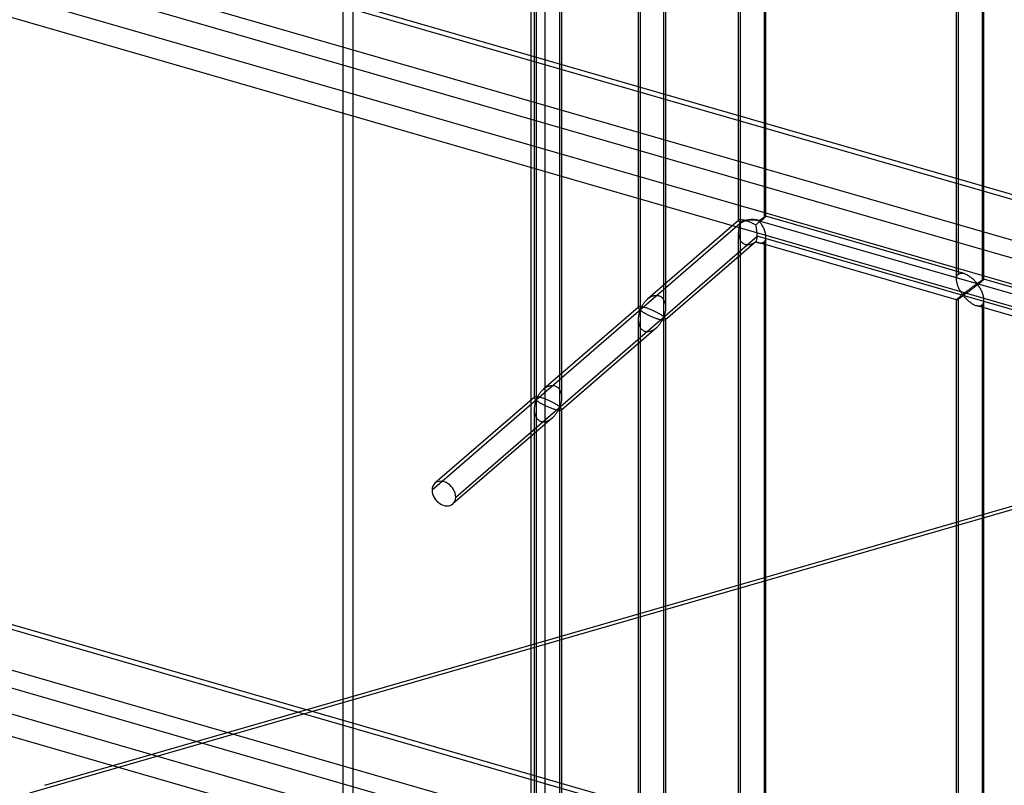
# Model space of a CAD drawing. Header units: millimetres. Extents: x -626 to 636, y -726 to 753.
# Tile 19 of 84: x -455 to -275, y -68 to 72. Entities that reach past the tile are written whole.
import ezdxf

# ---------------------------------------------------------------- set-up
doc = ezdxf.new("R2010")
doc.units = ezdxf.units.MM
doc.layers.add('MAIN-1', color=7, linetype='Continuous')
doc.layers.add('MAIN-2', color=7, linetype='Continuous')

msp = doc.modelspace()

# ---------------------------------------------------------------- linework, layer by layer
at = {"layer": 'MAIN-1'}
for p, q in [((-625.6, 140.97), (288.06, -122.78)), ((292.74, -143.67), (-620.92, 120.08)), ((-625.6, 9.83), (288.06, -253.92)), ((292.74, -274.81), (-620.92, -11.06))]:
    msp.add_line(p, q, dxfattribs=at)
at = {"layer": 'MAIN-2'}
for p, q in [((-395.8, -266.07), (-395.8, 725.53)), ((-393.97, -265.16), (-393.97, 717.78)), ((-358.99, 678.1), (-358.99, -239.89)), ((-361.49, -242.06), (-361.49, 675.93)), ((-323.31, 35.12), (-323.31, 194.13)), ((-323.65, 35.51), (-323.65, 192.48)), ((-318.98, 190.77), (-318.98, 35.97)), ((-318.65, 36.31), (-318.65, 191.69)), ((-283.86, 24.82), (-283.86, 180.2)), ((-283.53, 25.74), (-283.53, 180.54)), ((-278.86, 24.82), (-278.86, 180.2)), ((-341.61, 178.28), (-341.61, 19.27)), ((-279.2, 179.29), (-279.2, 24.49)), ((-341.95, 176.63), (-341.95, 19.67)), ((-337.28, 18.02), (-337.28, 177.03)), ((-336.95, 176.63), (-336.95, 19.67)), ((-360.59, 161.85), (-360.59, 2.84)), ((-360.92, 160.2), (-360.92, 3.23)), ((-356.26, 1.59), (-356.26, 160.6)), ((-355.92, 160.2), (-355.92, 3.23)), ((291.21, -122.83), (-622.45, 140.92)), ((-618.54, 123.48), (295.12, -140.27)), ((293.2, -131.73), (-553.59, 112.72)), ((-552.81, 109.27), (360.84, -154.48)), ((-319.31, 35.92), (-319.26, 35.96)), ((-319.26, 35.96), (-319.21, 35.99)), ((-319.21, 35.99), (-319.17, 36.02)), ((-319.17, 36.02), (-319.12, 36.05)), ((-319.12, 36.05), (-319.08, 36.08)), ((-319.08, 36.08), (-319.03, 36.11)), ((-318.98, 35.97), (-319.04, 35.92)), ((-319.03, 36.11), (-318.99, 36.13)), ((-318.99, 36.13), (-318.95, 36.16)), ((-318.92, 36.02), (-318.98, 35.97)), ((-318.95, 36.16), (-318.91, 36.18)), ((-318.87, 36.07), (-318.92, 36.02)), ((-318.91, 36.18), (-318.88, 36.2)), ((-318.88, 36.2), (-318.84, 36.22)), ((-318.82, 36.11), (-318.87, 36.07)), ((-318.84, 36.22), (-318.81, 36.24)), ((-318.78, 36.15), (-318.82, 36.11)), ((-318.81, 36.24), (-318.78, 36.26)), ((-318.78, 36.26), (-318.75, 36.27)), ((-318.74, 36.19), (-318.78, 36.15)), ((-318.75, 36.27), (-318.73, 36.29)), ((-318.71, 36.22), (-318.74, 36.19)), ((-318.73, 36.29), (-318.71, 36.3)), ((-318.71, 36.3), (-318.69, 36.3)), ((-318.69, 36.24), (-318.71, 36.22)), ((-318.69, 36.3), (-318.67, 36.31)), ((-318.67, 36.27), (-318.69, 36.24)), ((-318.67, 36.31), (-318.66, 36.31)), ((-318.66, 36.28), (-318.67, 36.27)), ((-318.66, 36.31), (-318.65, 36.31)), ((-318.65, 36.3), (-318.66, 36.28)), ((-318.65, 36.31), (-318.65, 36.31)), ((-318.65, 36.31), (-318.65, 36.31)), ((-318.65, 36.31), (-318.65, 36.31)), ((-318.65, 36.31), (-318.65, 36.31)), ((-318.65, 36.31), (-318.65, 36.31)), ((-318.65, 36.31), (-318.65, 36.31)), ((-318.65, 36.31), (-318.65, 36.3)), ((-282.47, 25.87), (-318.65, 36.31)), ((-323.31, 35.06), (-379.56, -13.66)), ((-323.6, 35.61), (-340.27, 21.18)), ((-323.64, 35.54), (-323.65, 35.53)), ((-323.65, 35.53), (-323.65, 35.51)), ((-323.65, 35.51), (-323.64, 35.47)), ((-323.63, 35.58), (-323.64, 35.56)), ((-323.64, 35.56), (-323.64, 35.54)), ((-323.64, 35.47), (-323.63, 35.43)), ((-323.62, 35.6), (-323.63, 35.58)), ((-323.63, 35.43), (-323.61, 35.39)), ((-323.6, 35.61), (-323.62, 35.6)), ((-323.61, 35.39), (-323.58, 35.35)), ((-323.57, 35.63), (-323.6, 35.61)), ((-323.57, 34.15), (-323.59, 34.04)), ((-323.58, 35.35), (-323.55, 35.31)), ((-323.54, 35.65), (-323.57, 35.63)), ((-323.55, 34.25), (-323.57, 34.15)), ((-323.55, 35.31), (-323.52, 35.27)), ((-323.53, 34.34), (-323.55, 34.25)), ((-323.49, 35.66), (-323.54, 35.65)), ((-323.5, 34.44), (-323.53, 34.34)), ((-323.52, 35.27), (-323.49, 35.23)), ((-323.48, 34.53), (-323.5, 34.44)), ((-323.44, 35.67), (-323.49, 35.66)), ((-323.49, 35.23), (-323.45, 35.19)), ((-323.46, 34.62), (-323.48, 34.53)), ((-323.43, 34.7), (-323.46, 34.62)), ((-323.45, 35.19), (-323.41, 35.15)), ((-323.37, 35.68), (-323.44, 35.67)), ((-323.4, 34.78), (-323.43, 34.7)), ((-323.41, 35.15), (-323.37, 35.12)), ((-323.38, 34.86), (-323.4, 34.78)), ((-323.35, 34.93), (-323.38, 34.86)), ((-323.29, 35.68), (-323.37, 35.68)), ((-323.37, 35.12), (-323.31, 35.12)), ((-323.31, 34.99), (-323.35, 34.93)), ((-323.31, -124.02), (-323.31, 34.99)), ((-323.21, 35.68), (-323.29, 35.68)), ((-323.11, 35.67), (-323.21, 35.68)), ((-323.01, 35.65), (-323.11, 35.67)), ((-322.89, 35.63), (-323.01, 35.65)), ((-322.77, 35.61), (-322.89, 35.63)), ((-322.63, 35.58), (-322.77, 35.61)), ((-322.5, 35.54), (-322.63, 35.58)), ((-322.35, 35.5), (-322.5, 35.54)), ((-322.2, 35.45), (-322.35, 35.5)), ((-322.05, 35.4), (-322.2, 35.45)), ((-321.89, 35.35), (-322.05, 35.4)), ((-321.73, 35.29), (-321.89, 35.35)), ((-321.56, 35.23), (-321.73, 35.29)), ((-321.4, 35.16), (-321.56, 35.23)), ((-321.24, 35.1), (-321.4, 35.16)), ((-321.08, 35.03), (-321.24, 35.1)), ((-320.93, 34.96), (-321.08, 35.03)), ((-320.78, 34.89), (-320.93, 34.96)), ((-320.64, 34.82), (-320.78, 34.89)), ((-320.5, 34.76), (-320.64, 34.82)), ((-320.41, 34.82), (-320.5, 34.76)), ((-320.33, 34.89), (-320.41, 34.82)), ((-320.24, 34.96), (-320.33, 34.89)), ((-320.15, 35.03), (-320.24, 34.96)), ((-320.06, 35.1), (-320.15, 35.03)), ((-319.97, 35.17), (-320.06, 35.1)), ((-319.88, 35.24), (-319.97, 35.17)), ((-319.9, 35.57), (-319.83, 35.58)), ((-319.9, 35.51), (634.9, -240.11)), ((-319.8, 35.36), (-319.9, 35.45)), ((-319.79, 35.31), (-319.88, 35.24)), ((-319.83, 35.58), (-319.79, 35.61)), ((-319.72, 35.26), (-319.8, 35.36)), ((-319.79, 35.61), (-319.74, 35.63)), ((-319.71, 35.38), (-319.79, 35.31)), ((-319.74, 35.63), (-319.69, 35.66)), ((-319.63, 35.15), (-319.72, 35.26)), ((-319.62, 35.44), (-319.71, 35.38)), ((-319.69, 35.66), (-319.65, 35.7)), ((-319.65, 35.7), (-319.6, 35.73)), ((-319.55, 35.02), (-319.63, 35.15)), ((-319.54, 35.51), (-319.62, 35.44)), ((-319.6, 35.73), (-319.55, 35.76)), ((-319.55, 35.76), (-319.5, 35.79)), ((-319.46, 34.89), (-319.55, 35.02)), ((-319.46, 35.58), (-319.54, 35.51)), ((-319.5, 35.79), (-319.46, 35.83)), ((-319.46, 35.83), (-319.41, 35.86)), ((-319.38, 35.64), (-319.46, 35.58)), ((-319.38, 34.75), (-319.46, 34.89)), ((-319.41, 35.86), (-319.36, 35.89)), ((-319.3, 35.7), (-319.38, 35.64)), ((-319.29, 34.6), (-319.38, 34.75)), ((-319.36, 35.89), (-319.31, 35.92)), ((-319.23, 35.76), (-319.3, 35.7)), ((-319.21, 34.45), (-319.29, 34.6)), ((-319.16, 35.82), (-319.23, 35.76)), ((-319.13, 34.29), (-319.21, 34.45)), ((-319.1, 35.87), (-319.16, 35.82)), ((-319.05, 34.12), (-319.13, 34.29)), ((-319.04, 35.92), (-319.1, 35.87)), ((-375.23, -14.91), (-320.23, 32.72)), ((-323.64, 33.51), (-323.65, 33.39)), ((-323.65, 33.39), (-323.65, 33.29)), ((-323.65, -123.62), (-323.65, 33.35)), ((-323.65, 33.29), (-323.64, 33.18)), ((-323.63, 33.73), (-323.64, 33.62)), ((-323.64, 33.62), (-323.64, 33.51)), ((-323.64, 33.18), (-323.64, 33.07)), ((-323.64, 33.07), (-323.63, 32.97)), ((-323.62, 33.83), (-323.63, 33.73)), ((-323.63, 32.97), (-323.61, 32.86)), ((-323.6, 33.94), (-323.62, 33.83)), ((-323.61, 32.86), (-323.6, 32.76)), ((-323.59, 34.04), (-323.6, 33.94)), ((-323.6, 32.76), (-323.58, 32.65)), ((-323.58, 32.65), (-323.55, 32.55)), ((-323.55, 32.55), (-323.53, 32.45)), ((-323.53, 32.45), (-323.49, 32.35)), ((-323.49, 32.35), (-323.46, 32.24)), ((355.37, -162.31), (-320.23, 32.72)), ((-318.97, 33.95), (-319.05, 34.12)), ((-318.91, 33.78), (-318.97, 33.95)), ((-318.84, 33.61), (-318.91, 33.78)), ((-318.79, 33.43), (-318.84, 33.61)), ((-318.74, 33.26), (-318.79, 33.43)), ((-318.7, 33.09), (-318.74, 33.26)), ((-318.67, 32.91), (-318.7, 33.09)), ((-318.68, 32.2), (-318.66, 32.38)), ((-318.65, 32.74), (-318.67, 32.91)), ((-318.66, 32.38), (-318.65, 32.57)), ((-318.65, 32.57), (-318.65, 32.74)), ((-318.65, -122.83), (-318.65, 32.56)), ((-320.45, 31.72), (-336.99, 17.4)), ((-323.46, 32.24), (-323.42, 32.14)), ((-323.42, 32.14), (-323.37, 32.05)), ((-323.37, 32.05), (-323.32, 31.95)), ((-323.32, 31.95), (-323.27, 31.86)), ((-323.27, 31.86), (-323.21, 31.77)), ((-323.21, 31.77), (-323.14, 31.69)), ((-323.14, 31.69), (-323.08, 31.61)), ((-323.08, 31.61), (-323, 31.53)), ((-323, 31.53), (-322.93, 31.47)), ((-322.93, 31.47), (-322.84, 31.4)), ((-322.84, 31.4), (-322.76, 31.34)), ((-322.76, 31.34), (-322.67, 31.29)), ((-322.67, 31.29), (-322.58, 31.25)), ((-322.58, 31.25), (-322.48, 31.21)), ((-322.48, 31.21), (-322.38, 31.18)), ((-322.38, 31.18), (-322.28, 31.16)), ((-322.28, 31.16), (-322.18, 31.14)), ((-322.18, 31.14), (-322.07, 31.13)), ((-322.07, 31.13), (-321.97, 31.12)), ((-321.97, 31.12), (-321.86, 31.13)), ((-321.86, 31.13), (-321.75, 31.14)), ((-321.75, 31.14), (-321.64, 31.15)), ((-321.64, 31.15), (-321.53, 31.18)), ((-321.53, 31.18), (-321.42, 31.21)), ((-321.42, 31.21), (-321.31, 31.24)), ((-321.31, 31.24), (-321.2, 31.28)), ((-321.2, 31.28), (-321.09, 31.33)), ((-321.09, 31.33), (-320.99, 31.38)), ((-320.99, 31.38), (-320.89, 31.44)), ((-320.89, 31.44), (-320.78, 31.5)), ((-320.78, 31.5), (-320.69, 31.56)), ((-320.69, 31.56), (-320.59, 31.62)), ((-320.59, 31.62), (-320.5, 31.69)), ((-320.5, 31.69), (-320.43, 31.66)), ((-320.43, 31.66), (-320.35, 31.62)), ((-320.35, 31.62), (-320.27, 31.59)), ((-320.27, 31.59), (-320.2, 31.56)), ((-320.2, 31.56), (-320.12, 31.53)), ((-320.12, 31.53), (-320.04, 31.51)), ((-320.04, 31.51), (-319.95, 31.48)), ((-283.86, 21.06), (-320.04, 31.51)), ((-319.95, 31.48), (-319.85, 31.46)), ((-319.85, 31.46), (-319.76, 31.45)), ((-319.76, 31.45), (-319.67, 31.44)), ((-319.67, 31.44), (-319.58, 31.44)), ((-319.58, 31.44), (-319.49, 31.44)), ((-319.49, 31.44), (-319.41, 31.45)), ((-319.41, 31.45), (-319.33, 31.47)), ((-319.33, 31.47), (-319.25, 31.49)), ((-319.25, 31.49), (-319.18, 31.52)), ((-319.18, 31.52), (-319.11, 31.55)), ((-319.11, 31.55), (-319.04, 31.59)), ((-319.04, 31.59), (-318.98, 31.64)), ((-318.98, 31.64), (-318.88, 31.75)), ((-318.98, 31.64), (-318.98, -123.16)), ((-318.88, 31.75), (-318.79, 31.88)), ((-318.79, 31.88), (-318.73, 32.03)), ((-318.73, 32.03), (-318.68, 32.2)), ((-283.84, 25.09), (-283.82, 25.22)), ((-283.82, 25.22), (-283.78, 25.35)), ((-283.78, 25.35), (-283.73, 25.46)), ((-283.73, 25.46), (-283.68, 25.57)), ((-283.68, 25.57), (-283.61, 25.66)), ((-283.61, 25.66), (-283.53, 25.74)), ((-283.53, 25.74), (-283.41, 25.82)), ((-283.41, 25.82), (-283.28, 25.88)), ((-283.28, 25.88), (-283.13, 25.92)), ((-283.13, 25.92), (-282.98, 25.94)), ((-282.98, 25.94), (-282.81, 25.93)), ((-282.81, 25.93), (-282.64, 25.91)), ((-282.64, 25.91), (-282.46, 25.87)), ((-282.46, 25.87), (-282.3, 25.81)), ((-282.3, 25.81), (-282.15, 25.75)), ((-282.15, 25.75), (-281.99, 25.68)), ((-281.99, 25.68), (-281.84, 25.59)), ((-281.84, 25.59), (-281.69, 25.5)), ((-281.69, 25.5), (-281.54, 25.4)), ((-281.54, 25.4), (-281.39, 25.3)), ((-281.39, 25.3), (-281.25, 25.19)), ((-281.25, 25.19), (-281.11, 25.08)), ((-283.86, 24.95), (-283.84, 25.09)), ((-283.86, 24.81), (-283.86, 24.95)), ((-283.86, 24.67), (-283.86, 24.81)), ((-283.85, 24.54), (-283.86, 24.67)), ((-283.83, 24.4), (-283.85, 24.54)), ((-283.8, 24.26), (-283.83, 24.4)), ((-283.77, 24.12), (-283.8, 24.26)), ((-283.73, 23.99), (-283.77, 24.12)), ((-283.69, 23.85), (-283.73, 23.99)), ((-283.65, 23.71), (-283.69, 23.85)), ((-283.6, 23.58), (-283.65, 23.71)), ((-283.54, 23.44), (-283.6, 23.58)), ((-283.49, 23.31), (-283.54, 23.44)), ((-281.11, 25.08), (-280.97, 24.96)), ((-281, 23.38), (-281.08, 23.32)), ((-280.93, 23.43), (-281, 23.38)), ((-280.97, 24.96), (-280.85, 24.84)), ((-280.86, 23.48), (-280.93, 23.43)), ((-280.8, 23.53), (-280.86, 23.48)), ((-280.85, 24.84), (-280.72, 24.72)), ((-280.73, 23.58), (-280.8, 23.53)), ((-280.66, 23.63), (-280.73, 23.58)), ((-280.72, 24.72), (-280.61, 24.61)), ((-280.6, 23.67), (-280.66, 23.63)), ((-280.52, 23.42), (-280.64, 23.33)), ((-280.61, 24.61), (-280.5, 24.49)), ((-280.54, 23.72), (-280.6, 23.67)), ((-280.48, 23.76), (-280.54, 23.72)), ((-280.39, 23.52), (-280.52, 23.42)), ((-280.5, 24.49), (-280.4, 24.38)), ((-280.43, 23.8), (-280.48, 23.76)), ((-280.37, 23.83), (-280.43, 23.8)), ((-280.4, 24.38), (-280.31, 24.27)), ((-280.27, 23.62), (-280.39, 23.52)), ((-280.32, 23.87), (-280.37, 23.83)), ((-280.27, 23.9), (-280.32, 23.87)), ((-280.31, 24.27), (-280.22, 24.18)), ((-280.23, 23.93), (-280.27, 23.9)), ((-280.14, 23.72), (-280.27, 23.62)), ((-280.18, 23.96), (-280.23, 23.93)), ((-280.22, 24.18), (-280.11, 24.09)), ((-280.11, 23.97), (-280.18, 23.96)), ((-280.02, 23.81), (-280.14, 23.72)), ((-280.11, 24.09), (-280.05, 24.1)), ((-280.01, 23.88), (-280.11, 23.97)), ((-280.05, 24.1), (-280, 24.12)), ((-279.9, 23.91), (-280.02, 23.81)), ((-279.93, 23.78), (-280.01, 23.88)), ((-280, 24.12), (-279.96, 24.15)), ((-279.96, 24.15), (-279.91, 24.18)), ((-279.85, 23.66), (-279.93, 23.78)), ((-279.91, 24.18), (-279.87, 24.21)), ((-279.78, 24), (-279.9, 23.91)), ((-279.87, 24.21), (-279.82, 24.24)), ((-279.77, 23.54), (-279.85, 23.66)), ((-279.82, 24.24), (-279.77, 24.28)), ((-279.67, 24.09), (-279.78, 24)), ((-279.77, 24.28), (-279.72, 24.31)), ((-279.68, 23.4), (-279.77, 23.54)), ((-279.72, 24.31), (-279.67, 24.34)), ((-279.59, 23.26), (-279.68, 23.4)), ((-279.67, 24.34), (-279.62, 24.37)), ((-279.56, 24.18), (-279.67, 24.09)), ((-279.62, 24.37), (-279.57, 24.41)), ((-279.57, 24.41), (-279.53, 24.44)), ((-279.46, 24.26), (-279.56, 24.18)), ((-279.53, 24.44), (-279.48, 24.47)), ((-279.48, 24.47), (-279.43, 24.5)), ((-279.37, 24.34), (-279.46, 24.26)), ((-279.43, 24.5), (-279.38, 24.53)), ((-279.38, 24.53), (-279.34, 24.56)), ((-279.28, 24.42), (-279.37, 24.34)), ((-279.34, 24.56), (-279.29, 24.59)), ((-279.29, 24.59), (-279.25, 24.62)), ((-279.2, 24.49), (-279.28, 24.42)), ((-279.25, 24.62), (-279.21, 24.65)), ((-279.21, 24.65), (-279.17, 24.67)), ((-279.14, 24.54), (-279.2, 24.49)), ((-279.17, 24.67), (-279.13, 24.7)), ((-279.09, 24.59), (-279.14, 24.54)), ((-279.13, 24.7), (-279.09, 24.72)), ((-279.09, 24.72), (-279.06, 24.74)), ((-279.04, 24.63), (-279.09, 24.59)), ((-279.06, 24.74), (-279.03, 24.76)), ((-279, 24.67), (-279.04, 24.63)), ((-279.03, 24.76), (-279, 24.78)), ((-279, 24.78), (-278.97, 24.79)), ((-278.96, 24.7), (-279, 24.67)), ((-278.97, 24.79), (-278.95, 24.8)), ((-278.93, 24.73), (-278.96, 24.7)), ((-278.95, 24.8), (-278.93, 24.81)), ((-278.93, 24.81), (-278.91, 24.82)), ((-278.91, 24.76), (-278.93, 24.73)), ((-278.91, 24.82), (-278.89, 24.83)), ((-278.89, 24.78), (-278.91, 24.76)), ((-278.89, 24.83), (-278.88, 24.83)), ((-278.87, 24.8), (-278.89, 24.78)), ((-278.88, 24.83), (-278.87, 24.83)), ((-278.87, 24.83), (-278.87, 24.83)), ((-278.87, 24.83), (-278.87, 24.83)), ((-278.87, 24.83), (-278.87, 24.83)), ((-278.87, 24.83), (-278.87, 24.83)), ((-278.87, 24.83), (-278.86, 24.82)), ((-242.69, 14.38), (-278.87, 24.83)), ((-278.86, 24.82), (-278.87, 24.81)), ((-278.87, 24.81), (-278.87, 24.8)), ((-278.86, 24.82), (-278.86, 24.82)), ((-450.19, -67.5), (-140.49, 21.9)), ((-339.78, 21.54), (-339.64, 21.61)), ((-339.64, 21.61), (-339.5, 21.68)), ((-339.5, 21.68), (-339.35, 21.75)), ((-339.35, 21.75), (-339.21, 21.8)), ((-339.21, 21.8), (-339.06, 21.84)), ((-339.06, 21.84), (-338.91, 21.87)), ((-338.91, 21.87), (-338.76, 21.88)), ((-338.76, 21.88), (-338.61, 21.89)), ((-338.61, 21.89), (-338.47, 21.88)), ((-338.47, 21.88), (-338.33, 21.86)), ((-338.33, 21.86), (-338.19, 21.83)), ((-338.19, 21.83), (-338.06, 21.78)), ((-338.06, 21.78), (-337.94, 21.73)), ((-337.94, 21.73), (-337.82, 21.66)), ((-337.82, 21.66), (-337.7, 21.58)), ((-337.7, 21.58), (-337.6, 21.49)), ((-283.42, 23.18), (-283.49, 23.31)), ((-283.36, 23.05), (-283.42, 23.18)), ((-283.3, 22.92), (-283.36, 23.05)), ((-283.28, 21.61), (-283.35, 21.56)), ((-283.23, 22.8), (-283.3, 22.92)), ((-283.21, 21.67), (-283.28, 21.61)), ((-283.16, 22.68), (-283.23, 22.8)), ((-283.14, 21.73), (-283.21, 21.67)), ((-283.1, 22.57), (-283.16, 22.68)), ((-283.07, 21.79), (-283.14, 21.73)), ((-283.03, 22.46), (-283.1, 22.57)), ((-283.09, 21.53), (-283.02, 21.57)), ((-282.99, 21.85), (-283.07, 21.79)), ((-282.96, 22.36), (-283.03, 22.46)), ((-283.02, 21.57), (-282.95, 21.62)), ((-282.91, 21.92), (-282.99, 21.85)), ((-282.89, 22.26), (-282.96, 22.36)), ((-282.95, 21.62), (-282.89, 21.66)), ((-282.82, 21.99), (-282.91, 21.92)), ((-282.83, 22.16), (-282.89, 22.26)), ((-282.89, 21.66), (-282.82, 21.71)), ((-282.76, 22.08), (-282.83, 22.16)), ((-282.74, 22.05), (-282.82, 21.99)), ((-282.82, 21.71), (-282.76, 21.75)), ((-282.7, 22), (-282.76, 22.08)), ((-282.76, 21.75), (-282.7, 21.79)), ((-282.66, 22.12), (-282.74, 22.05)), ((-282.62, 21.93), (-282.7, 22)), ((-282.7, 21.79), (-282.61, 21.8)), ((-282.57, 22.19), (-282.66, 22.12)), ((-282.53, 21.94), (-282.62, 21.93)), ((-282.61, 21.8), (-282.53, 21.74)), ((-282.48, 22.26), (-282.57, 22.19)), ((-282.46, 21.98), (-282.53, 21.94)), ((-282.53, 21.74), (-282.46, 21.66)), ((-282.4, 22.32), (-282.48, 22.26)), ((-282.39, 22.03), (-282.46, 21.98)), ((-282.46, 21.66), (-282.39, 21.58)), ((-282.31, 22.39), (-282.4, 22.32)), ((-282.32, 22.08), (-282.39, 22.03)), ((-282.39, 21.58), (-282.32, 21.5)), ((-282.24, 22.14), (-282.32, 22.08)), ((-282.22, 22.46), (-282.31, 22.39)), ((-282.16, 22.2), (-282.24, 22.14)), ((-282.13, 22.53), (-282.22, 22.46)), ((-282.07, 22.26), (-282.16, 22.2)), ((-282.05, 22.59), (-282.13, 22.53)), ((-281.98, 22.33), (-282.07, 22.26)), ((-281.97, 22.66), (-282.05, 22.59)), ((-281.88, 22.4), (-281.98, 22.33)), ((-281.88, 22.72), (-281.97, 22.66)), ((-281.8, 22.78), (-281.88, 22.72)), ((-281.78, 22.47), (-281.88, 22.4)), ((-281.71, 22.85), (-281.8, 22.78)), ((-281.68, 22.55), (-281.78, 22.47)), ((-281.63, 22.91), (-281.71, 22.85)), ((-281.57, 22.63), (-281.68, 22.55)), ((-281.55, 22.97), (-281.63, 22.91)), ((-281.46, 22.71), (-281.57, 22.63)), ((-281.47, 23.03), (-281.55, 22.97)), ((-281.39, 23.09), (-281.47, 23.03)), ((-281.35, 22.79), (-281.46, 22.71)), ((-281.31, 23.15), (-281.39, 23.09)), ((-281.23, 22.88), (-281.35, 22.79)), ((-281.23, 23.21), (-281.31, 23.15)), ((-281.15, 23.27), (-281.23, 23.21)), ((-281.12, 22.97), (-281.23, 22.88)), ((-281.08, 23.32), (-281.15, 23.27)), ((-281, 23.06), (-281.12, 22.97)), ((-280.88, 23.15), (-281, 23.06)), ((-280.76, 23.24), (-280.88, 23.15)), ((-280.64, 23.33), (-280.76, 23.24)), ((-279.51, 23.12), (-279.59, 23.26)), ((-279.43, 22.96), (-279.51, 23.12)), ((-279.34, 22.8), (-279.43, 22.96)), ((-279.27, 22.64), (-279.34, 22.8)), ((-279.19, 22.47), (-279.27, 22.64)), ((-279.12, 22.3), (-279.19, 22.47)), ((-279.06, 22.12), (-279.12, 22.3)), ((-279.01, 21.95), (-279.06, 22.12)), ((-278.96, 21.78), (-279.01, 21.95)), ((-278.92, 21.6), (-278.96, 21.78)), ((-278.89, 21.43), (-278.92, 21.6)), ((-143.29, 20.45), (-453, -68.96)), ((-341.9, 19.76), (-359.24, 4.75)), ((-341.9, 19.76), (-341.92, 19.75)), ((-341.88, 19.78), (-341.9, 19.76)), ((-341.85, 19.8), (-341.88, 19.78)), ((-341.81, 19.81), (-341.85, 19.8)), ((-341.76, 19.82), (-341.81, 19.81)), ((-341.7, 19.83), (-341.76, 19.82)), ((-341.64, 19.83), (-341.7, 19.83)), ((-341.57, 19.83), (-341.64, 19.83)), ((-341.49, 19.83), (-341.57, 19.83)), ((-341.4, 19.82), (-341.49, 19.83)), ((-341.42, 19.66), (-341.36, 19.77)), ((-341.3, 19.81), (-341.4, 19.82)), ((-341.36, 19.77), (-341.3, 19.88)), ((-341.3, 19.88), (-341.23, 20)), ((-341.2, 19.79), (-341.3, 19.81)), ((-341.23, 20), (-341.16, 20.12)), ((-341.09, 19.77), (-341.2, 19.79)), ((-341.16, 20.12), (-341.08, 20.24)), ((-340.97, 19.74), (-341.09, 19.77)), ((-341.08, 20.24), (-341, 20.36)), ((-341, 20.36), (-340.91, 20.48)), ((-340.91, 20.48), (-340.82, 20.6)), ((-340.82, 20.6), (-340.72, 20.72)), ((-340.72, 20.72), (-340.62, 20.84)), ((-340.62, 20.84), (-340.51, 20.95)), ((-340.51, 20.95), (-340.39, 21.06)), ((-340.39, 21.06), (-340.28, 21.17)), ((-340.28, 21.17), (-340.16, 21.27)), ((-340.16, 21.27), (-340.04, 21.36)), ((-340.04, 21.36), (-339.91, 21.45)), ((-339.91, 21.45), (-339.78, 21.54)), ((-337.6, 21.49), (-337.5, 21.38)), ((-337.5, 21.38), (-337.41, 21.27)), ((-337.41, 21.27), (-337.33, 21.16)), ((-337.33, 21.16), (-337.25, 21.03)), ((-337.25, 21.03), (-337.19, 20.9)), ((-337.19, 20.9), (-337.13, 20.77)), ((-337.13, 20.77), (-337.09, 20.63)), ((-337.09, 20.63), (-337.05, 20.49)), ((-337.05, 20.49), (-337.01, 20.36)), ((-337.01, 20.36), (-336.99, 20.22)), ((-336.99, 20.22), (-336.97, 20.07)), ((-336.97, 20.07), (-336.96, 19.93)), ((-336.96, 19.93), (-336.95, 19.78)), ((-336.95, 19.78), (-336.95, 19.64)), ((-283.84, 21.11), (-283.86, 21.08)), ((-283.86, 21.08), (-283.86, 21.07)), ((-283.86, 21.07), (-283.86, 21.07)), ((-283.86, 21.07), (-283.86, 21.07)), ((-283.86, 21.07), (-283.86, 21.07)), ((-283.86, 21.07), (-283.86, 21.07)), ((-283.86, 21.07), (-283.86, 21.06)), ((-283.86, -134.31), (-283.86, 21.07)), ((-283.86, 21.06), (-283.86, 21.06)), ((-283.86, 21.06), (-283.84, 21.06)), ((-283.82, 21.14), (-283.84, 21.11)), ((-283.84, 21.06), (-283.82, 21.07)), ((-283.78, 21.17), (-283.82, 21.14)), ((-283.82, 21.07), (-283.8, 21.08)), ((-283.8, 21.08), (-283.77, 21.1)), ((-283.73, 21.22), (-283.78, 21.17)), ((-283.77, 21.1), (-283.73, 21.12)), ((-283.68, 21.27), (-283.73, 21.22)), ((-283.73, 21.12), (-283.69, 21.14)), ((-283.69, 21.14), (-283.64, 21.17)), ((-283.61, 21.34), (-283.68, 21.27)), ((-283.64, 21.17), (-283.59, 21.2)), ((-283.53, 21.41), (-283.61, 21.34)), ((-283.59, 21.2), (-283.54, 21.23)), ((-283.54, 21.23), (-283.48, 21.27)), ((-283.47, 21.45), (-283.53, 21.41)), ((-283.53, -133.4), (-283.53, 21.41)), ((-283.48, 21.27), (-283.42, 21.31)), ((-283.41, 21.5), (-283.47, 21.45)), ((-283.42, 21.31), (-283.36, 21.35)), ((-283.35, 21.56), (-283.41, 21.5)), ((-283.36, 21.35), (-283.29, 21.39)), ((-283.29, 21.39), (-283.23, 21.44)), ((-283.23, 21.44), (-283.16, 21.48)), ((-283.16, 21.48), (-283.09, 21.53)), ((-282.32, 21.5), (-282.24, 21.41)), ((-282.24, 21.41), (-282.15, 21.32)), ((-282.15, 21.32), (-282.06, 21.23)), ((-282.06, 21.23), (-281.97, 21.14)), ((-281.97, 21.14), (-281.88, 21.05)), ((-281.88, 21.05), (-281.78, 20.95)), ((-281.78, 20.95), (-281.67, 20.86)), ((-281.67, 20.86), (-281.57, 20.77)), ((-281.57, 20.77), (-281.46, 20.68)), ((-281.46, 20.68), (-281.34, 20.6)), ((-281.34, 20.6), (-281.23, 20.52)), ((-281.23, 20.52), (-281.11, 20.44)), ((-281.11, 20.44), (-280.99, 20.36)), ((-280.99, 20.36), (-280.88, 20.29)), ((-280.88, 20.29), (-280.76, 20.23)), ((-280.76, 20.23), (-280.64, 20.17)), ((-280.64, 20.17), (-280.51, 20.12)), ((-280.51, 20.12), (-280.39, 20.07)), ((-280.39, 20.07), (-280.26, 20.03)), ((-280.26, 20.03), (-280.13, 19.99)), ((-244.07, 9.58), (-280.26, 20.02)), ((-280.13, 19.99), (-279.99, 19.97)), ((-279.99, 19.97), (-279.86, 19.96)), ((-279.86, 19.96), (-279.73, 19.96)), ((-279.73, 19.96), (-279.61, 19.97)), ((-279.61, 19.97), (-279.49, 20)), ((-279.49, 20), (-279.39, 20.04)), ((-279.39, 20.04), (-279.29, 20.09)), ((-279.29, 20.09), (-279.2, 20.16)), ((-279.2, 20.16), (-279.1, 20.26)), ((-279.2, 20.16), (-279.2, -134.65)), ((-279.1, 20.26), (-279.01, 20.39)), ((-279.01, 20.39), (-278.94, 20.54)), ((-278.94, 20.54), (-278.9, 20.71)), ((-278.9, 20.71), (-278.87, 20.89)), ((-278.87, 21.26), (-278.89, 21.43)), ((-278.86, 21.08), (-278.87, 21.26)), ((-278.87, 20.89), (-278.86, 21.08)), ((-278.86, -134.31), (-278.86, 21.07)), ((-341.94, 19.68), (-341.95, 19.66)), ((-341.95, 19.66), (-341.94, 19.63)), ((-341.93, 19.73), (-341.94, 19.72)), ((-341.94, 19.72), (-341.94, 19.7)), ((-341.94, 19.7), (-341.94, 19.68)), ((-341.94, 19.63), (-341.93, 19.6)), ((-341.92, 19.75), (-341.93, 19.73)), ((-341.93, 19.6), (-341.92, 19.56)), ((-341.92, 19.56), (-341.9, 19.53)), ((-341.9, 18.1), (-341.92, 17.96)), ((-341.9, 19.53), (-341.88, 19.5)), ((-341.88, 18.24), (-341.9, 18.1)), ((-341.88, 19.5), (-341.85, 19.46)), ((-341.85, 18.37), (-341.88, 18.24)), ((-341.85, 19.46), (-341.83, 19.43)), ((-341.83, 18.5), (-341.85, 18.37)), ((-341.83, 19.43), (-341.8, 19.39)), ((-341.8, 18.63), (-341.83, 18.5)), ((-341.8, 19.39), (-341.76, 19.36)), ((-341.76, 18.74), (-341.8, 18.63)), ((-341.76, 19.36), (-341.73, 19.33)), ((-341.73, 18.86), (-341.76, 18.74)), ((-341.73, 19.33), (-341.7, 19.3)), ((-341.7, 18.96), (-341.73, 18.86)), ((-341.7, 19.3), (-341.66, 19.27)), ((-341.66, 19.06), (-341.7, 18.96)), ((-341.66, 19.27), (-341.61, 19.27)), ((-341.61, 19.15), (-341.66, 19.06)), ((-341.61, 19.27), (-341.56, 19.36)), ((-341.56, 19.14), (-341.61, 19.15)), ((-341.61, 19.15), (-341.61, -139.86)), ((-341.56, 19.36), (-341.52, 19.45)), ((-341.52, 19.12), (-341.56, 19.14)), ((-341.52, 19.45), (-341.47, 19.55)), ((-341.47, 19.09), (-341.52, 19.12)), ((-341.47, 19.55), (-341.42, 19.66)), ((-341.43, 19.05), (-341.47, 19.09)), ((-341.37, 19.01), (-341.43, 19.05)), ((-341.31, 18.97), (-341.37, 19.01)), ((-341.25, 18.93), (-341.31, 18.97)), ((-341.18, 18.88), (-341.25, 18.93)), ((-341.11, 18.83), (-341.18, 18.88)), ((-341.03, 18.78), (-341.11, 18.83)), ((-340.95, 18.73), (-341.03, 18.78)), ((-340.85, 19.71), (-340.97, 19.74)), ((-340.86, 18.68), (-340.95, 18.73)), ((-340.77, 18.62), (-340.86, 18.68)), ((-340.72, 19.67), (-340.85, 19.71)), ((-340.67, 18.57), (-340.77, 18.62)), ((-340.58, 19.63), (-340.72, 19.67)), ((-340.57, 18.51), (-340.67, 18.57)), ((-340.45, 19.59), (-340.58, 19.63)), ((-340.46, 18.45), (-340.57, 18.51)), ((-340.35, 18.39), (-340.46, 18.45)), ((-340.3, 19.54), (-340.45, 19.59)), ((-340.24, 18.33), (-340.35, 18.39)), ((-340.16, 19.49), (-340.3, 19.54)), ((-340.12, 18.27), (-340.24, 18.33)), ((-340.01, 19.44), (-340.16, 19.49)), ((-340, 18.21), (-340.12, 18.27)), ((-339.87, 19.38), (-340.01, 19.44)), ((-339.87, 18.15), (-340, 18.21)), ((-339.72, 19.32), (-339.87, 19.38)), ((-339.74, 18.09), (-339.87, 18.15)), ((-339.6, 18.03), (-339.74, 18.09)), ((-339.58, 19.26), (-339.72, 19.32)), ((-339.46, 17.96), (-339.6, 18.03)), ((-339.43, 19.2), (-339.58, 19.26)), ((-339.29, 19.14), (-339.43, 19.2)), ((-339.15, 19.08), (-339.29, 19.14)), ((-339.02, 19.01), (-339.15, 19.08)), ((-338.89, 18.95), (-339.02, 19.01)), ((-338.77, 18.89), (-338.89, 18.95)), ((-338.65, 18.83), (-338.77, 18.89)), ((-338.54, 18.77), (-338.65, 18.83)), ((-338.43, 18.71), (-338.54, 18.77)), ((-338.32, 18.66), (-338.43, 18.71)), ((-338.22, 18.6), (-338.32, 18.66)), ((-338.12, 18.54), (-338.22, 18.6)), ((-338.03, 18.49), (-338.12, 18.54)), ((-337.94, 18.43), (-338.03, 18.49)), ((-337.86, 18.38), (-337.94, 18.43)), ((-337.78, 18.33), (-337.86, 18.38)), ((-337.71, 18.28), (-337.78, 18.33)), ((-337.64, 18.24), (-337.71, 18.28)), ((-337.58, 18.19), (-337.64, 18.24)), ((-337.52, 18.15), (-337.58, 18.19)), ((-337.47, 18.11), (-337.52, 18.15)), ((-337.42, 18.08), (-337.47, 18.11)), ((-337.37, 18.05), (-337.42, 18.08)), ((-337.33, 18.02), (-337.37, 18.05)), ((-337.28, 18.02), (-337.33, 18.02)), ((-337.23, 18.11), (-337.28, 18.02)), ((-337.2, 18.21), (-337.23, 18.11)), ((-337.16, 18.31), (-337.2, 18.21)), ((-337.13, 18.42), (-337.16, 18.31)), ((-337.1, 18.54), (-337.13, 18.42)), ((-337.07, 18.66), (-337.1, 18.54)), ((-337.04, 18.79), (-337.07, 18.66)), ((-337.01, 18.93), (-337.04, 18.79)), ((-336.99, 19.06), (-337.01, 18.93)), ((-336.97, 19.2), (-336.99, 19.06)), ((-336.96, 19.35), (-336.97, 19.2)), ((-336.95, 19.49), (-336.96, 19.35)), ((-336.95, 19.64), (-336.95, 19.49)), ((-341.94, 17.67), (-341.95, 17.52)), ((-341.95, 17.52), (-341.94, 17.38)), ((-341.95, 17.5), (-341.95, -139.47)), ((-341.93, 17.82), (-341.94, 17.67)), ((-341.94, 17.38), (-341.94, 17.24)), ((-341.94, 17.24), (-341.92, 17.09)), ((-341.92, 17.96), (-341.93, 17.82)), ((-341.92, 17.09), (-341.9, 16.95)), ((-341.9, 16.95), (-341.88, 16.81)), ((-341.88, 16.81), (-341.85, 16.67)), ((-341.85, 16.67), (-341.81, 16.53)), ((-341.81, 16.53), (-341.76, 16.4)), ((-341.76, 16.4), (-341.7, 16.26)), ((-341.7, 16.26), (-341.64, 16.13)), ((-339.32, 17.9), (-339.46, 17.96)), ((-339.17, 17.84), (-339.32, 17.9)), ((-339.03, 17.78), (-339.17, 17.84)), ((-338.88, 17.73), (-339.03, 17.78)), ((-338.73, 17.67), (-338.88, 17.73)), ((-338.59, 17.62), (-338.73, 17.67)), ((-338.45, 17.58), (-338.59, 17.62)), ((-338.5, 16.1), (-338.39, 16.21)), ((-338.31, 17.53), (-338.45, 17.58)), ((-338.39, 16.21), (-338.28, 16.33)), ((-338.18, 17.49), (-338.31, 17.53)), ((-338.28, 16.33), (-338.17, 16.44)), ((-338.05, 17.46), (-338.18, 17.49)), ((-338.17, 16.44), (-338.07, 16.56)), ((-338.07, 16.56), (-337.98, 16.69)), ((-337.92, 17.43), (-338.05, 17.46)), ((-337.98, 16.69), (-337.89, 16.81)), ((-337.8, 17.4), (-337.92, 17.43)), ((-337.89, 16.81), (-337.81, 16.93)), ((-337.81, 16.93), (-337.73, 17.05)), ((-337.69, 17.38), (-337.8, 17.4)), ((-337.73, 17.05), (-337.66, 17.17)), ((-337.59, 17.36), (-337.69, 17.38)), ((-337.66, 17.17), (-337.59, 17.28)), ((-337.59, 17.28), (-337.53, 17.4)), ((-337.49, 17.35), (-337.59, 17.36)), ((-337.53, 17.4), (-337.48, 17.51)), ((-337.4, 17.34), (-337.49, 17.35)), ((-337.48, 17.51), (-337.42, 17.61)), ((-337.42, 17.61), (-337.38, 17.71)), ((-337.32, 17.33), (-337.4, 17.34)), ((-337.38, 17.71), (-337.33, 17.81)), ((-337.33, 17.81), (-337.28, 17.9)), ((-337.25, 17.33), (-337.32, 17.33)), ((-337.28, 17.9), (-337.23, 17.9)), ((-337.28, -141.11), (-337.28, 17.9)), ((-337.19, 17.34), (-337.25, 17.33)), ((-337.23, 17.9), (-337.2, 17.87)), ((-337.2, 17.87), (-337.16, 17.84)), ((-337.13, 17.34), (-337.19, 17.34)), ((-337.16, 17.84), (-337.13, 17.81)), ((-337.13, 17.81), (-337.1, 17.77)), ((-337.09, 17.35), (-337.13, 17.34)), ((-337.1, 17.77), (-337.07, 17.74)), ((-337.05, 17.37), (-337.09, 17.35)), ((-337.07, 17.74), (-337.04, 17.7)), ((-337.02, 17.38), (-337.05, 17.37)), ((-337.04, 17.7), (-337.01, 17.67)), ((-336.99, 17.4), (-337.02, 17.38)), ((-337.01, 17.67), (-336.99, 17.63)), ((-336.99, 17.63), (-336.97, 17.6)), ((-336.98, 17.42), (-336.99, 17.4)), ((-336.97, 17.43), (-336.98, 17.42)), ((-336.97, 17.6), (-336.96, 17.57)), ((-336.96, 17.45), (-336.97, 17.43)), ((-336.96, 17.57), (-336.95, 17.53)), ((-336.95, 17.47), (-336.96, 17.45)), ((-336.95, 17.53), (-336.95, 17.5)), ((-336.95, 17.5), (-336.95, 17.48)), ((-336.95, 17.5), (-336.95, -139.47)), ((-336.95, 17.48), (-336.95, 17.47)), ((-338.63, 15.98), (-355.97, 0.97)), ((-341.64, 16.13), (-341.57, 16.01)), ((-341.57, 16.01), (-341.48, 15.89)), ((-341.48, 15.89), (-341.39, 15.78)), ((-341.39, 15.78), (-341.3, 15.68)), ((-341.3, 15.68), (-341.19, 15.59)), ((-341.19, 15.59), (-341.08, 15.51)), ((-341.08, 15.51), (-340.96, 15.44)), ((-340.96, 15.44), (-340.83, 15.38)), ((-340.83, 15.38), (-340.7, 15.34)), ((-340.7, 15.34), (-340.56, 15.3)), ((-340.56, 15.3), (-340.42, 15.28)), ((-340.42, 15.28), (-340.28, 15.28)), ((-340.28, 15.28), (-340.13, 15.28)), ((-340.13, 15.28), (-339.98, 15.3)), ((-339.98, 15.3), (-339.84, 15.33)), ((-339.84, 15.33), (-339.69, 15.37)), ((-339.69, 15.37), (-339.54, 15.42)), ((-339.54, 15.42), (-339.4, 15.48)), ((-339.4, 15.48), (-339.25, 15.55)), ((-339.25, 15.55), (-339.12, 15.63)), ((-339.12, 15.63), (-338.98, 15.71)), ((-338.98, 15.71), (-338.86, 15.8)), ((-338.86, 15.8), (-338.73, 15.9)), ((-338.73, 15.9), (-338.62, 15.99)), ((-338.62, 15.99), (-338.5, 16.1)), ((291.21, -253.97), (-622.45, 9.78)), ((-358.18, 5.36), (-358.03, 5.4)), ((-358.03, 5.4), (-357.88, 5.43)), ((-357.88, 5.43), (-357.74, 5.45)), ((-357.74, 5.45), (-357.59, 5.46)), ((-357.59, 5.46), (-357.45, 5.45)), ((-357.45, 5.45), (-357.3, 5.43)), ((-357.3, 5.43), (-357.17, 5.4)), ((-357.17, 5.4), (-357.04, 5.35)), ((-360.21, 3.56), (-360.13, 3.68)), ((-360.13, 3.68), (-360.06, 3.8)), ((-360.06, 3.8), (-359.98, 3.93)), ((-359.98, 3.93), (-359.89, 4.05)), ((-359.89, 4.05), (-359.79, 4.17)), ((-359.79, 4.17), (-359.7, 4.29)), ((-359.7, 4.29), (-359.59, 4.4)), ((-359.59, 4.4), (-359.48, 4.52)), ((-359.48, 4.52), (-359.37, 4.63)), ((-359.37, 4.63), (-359.25, 4.74)), ((-359.25, 4.74), (-359.13, 4.84)), ((-359.13, 4.84), (-359.01, 4.93)), ((-359.01, 4.93), (-358.88, 5.02)), ((-358.88, 5.02), (-358.75, 5.1)), ((-358.75, 5.1), (-358.61, 5.18)), ((-358.61, 5.18), (-358.47, 5.25)), ((-358.47, 5.25), (-358.33, 5.31)), ((-358.33, 5.31), (-358.18, 5.36)), ((-357.04, 5.35), (-356.91, 5.29)), ((-356.91, 5.29), (-356.79, 5.22)), ((-356.79, 5.22), (-356.68, 5.14)), ((-356.68, 5.14), (-356.57, 5.05)), ((-356.57, 5.05), (-356.47, 4.95)), ((-356.47, 4.95), (-356.38, 4.84)), ((-356.38, 4.84), (-356.3, 4.72)), ((-356.3, 4.72), (-356.23, 4.6)), ((-356.23, 4.6), (-356.16, 4.47)), ((-356.16, 4.47), (-356.11, 4.34)), ((-356.11, 4.34), (-356.06, 4.2)), ((-356.06, 4.2), (-356.02, 4.06)), ((-356.02, 4.06), (-355.99, 3.92)), ((-355.99, 3.92), (-355.96, 3.78)), ((-355.96, 3.78), (-355.94, 3.64)), ((-355.94, 3.64), (-355.93, 3.5)), ((-360.88, 3.33), (-379.03, -12.39)), ((-360.91, 3.28), (-360.92, 3.27)), ((-360.92, 3.27), (-360.92, 3.25)), ((-360.92, 3.25), (-360.92, 3.23)), ((-360.92, 3.23), (-360.92, 3.2)), ((-360.92, 3.2), (-360.91, 3.17)), ((-360.9, 3.3), (-360.91, 3.28)), ((-360.91, 3.17), (-360.89, 3.13)), ((-360.89, 3.32), (-360.9, 3.3)), ((-360.88, 3.33), (-360.89, 3.32)), ((-360.89, 3.13), (-360.88, 3.1)), ((-360.85, 3.35), (-360.88, 3.33)), ((-360.88, 3.1), (-360.85, 3.06)), ((-360.85, 1.81), (-360.88, 1.67)), ((-360.82, 3.36), (-360.85, 3.35)), ((-360.85, 3.06), (-360.83, 3.03)), ((-360.83, 1.94), (-360.85, 1.81)), ((-360.83, 3.03), (-360.8, 2.99)), ((-360.8, 2.07), (-360.83, 1.94)), ((-360.78, 3.38), (-360.82, 3.36)), ((-360.8, 2.99), (-360.77, 2.96)), ((-360.77, 2.19), (-360.8, 2.07)), ((-360.73, 3.39), (-360.78, 3.38)), ((-360.77, 2.96), (-360.74, 2.92)), ((-360.74, 2.31), (-360.77, 2.19)), ((-360.74, 2.92), (-360.7, 2.89)), ((-360.7, 2.42), (-360.74, 2.31)), ((-360.68, 3.4), (-360.73, 3.39)), ((-360.7, 2.89), (-360.67, 2.86)), ((-360.67, 2.53), (-360.7, 2.42)), ((-360.62, 3.4), (-360.68, 3.4)), ((-360.67, 2.86), (-360.63, 2.84)), ((-360.63, 2.62), (-360.67, 2.53)), ((-360.63, 2.84), (-360.59, 2.84)), ((-360.59, 2.71), (-360.63, 2.62)), ((-360.54, 3.4), (-360.62, 3.4)), ((-360.59, 2.84), (-360.53, 2.92)), ((-360.54, 2.71), (-360.59, 2.71)), ((-360.59, 2.71), (-360.59, -156.3)), ((-360.46, 3.39), (-360.54, 3.4)), ((-360.49, 2.69), (-360.54, 2.71)), ((-360.53, 2.92), (-360.49, 3.02)), ((-360.49, 3.02), (-360.44, 3.12)), ((-360.45, 2.65), (-360.49, 2.69)), ((-360.38, 3.39), (-360.46, 3.39)), ((-360.4, 2.62), (-360.45, 2.65)), ((-360.44, 3.12), (-360.39, 3.22)), ((-360.35, 2.58), (-360.4, 2.62)), ((-360.39, 3.22), (-360.34, 3.33)), ((-360.28, 3.37), (-360.38, 3.39)), ((-360.29, 2.54), (-360.35, 2.58)), ((-360.34, 3.33), (-360.27, 3.45)), ((-360.23, 2.5), (-360.29, 2.54)), ((-360.17, 3.35), (-360.28, 3.37)), ((-360.27, 3.45), (-360.21, 3.56)), ((-360.16, 2.45), (-360.23, 2.5)), ((-360.06, 3.33), (-360.17, 3.35)), ((-360.08, 2.4), (-360.16, 2.45)), ((-360.01, 2.35), (-360.08, 2.4)), ((-359.95, 3.31), (-360.06, 3.33)), ((-359.93, 2.3), (-360.01, 2.35)), ((-359.82, 3.27), (-359.95, 3.31)), ((-359.84, 2.25), (-359.93, 2.3)), ((-359.74, 2.19), (-359.84, 2.25)), ((-359.69, 3.24), (-359.82, 3.27)), ((-359.65, 2.13), (-359.74, 2.19)), ((-359.56, 3.2), (-359.69, 3.24)), ((-359.55, 2.08), (-359.65, 2.13)), ((-359.42, 3.16), (-359.56, 3.2)), ((-359.44, 2.02), (-359.55, 2.08)), ((-359.33, 1.96), (-359.44, 2.02)), ((-359.28, 3.11), (-359.42, 3.16)), ((-359.21, 1.9), (-359.33, 1.96)), ((-359.14, 3.06), (-359.28, 3.11)), ((-359.1, 1.84), (-359.21, 1.9)), ((-358.99, 3), (-359.14, 3.06)), ((-358.97, 1.78), (-359.1, 1.84)), ((-358.84, 2.95), (-358.99, 3)), ((-358.7, 2.89), (-358.84, 2.95)), ((-358.55, 2.83), (-358.7, 2.89)), ((-358.41, 2.77), (-358.55, 2.83)), ((-358.27, 2.71), (-358.41, 2.77)), ((-358.13, 2.64), (-358.27, 2.71)), ((-358, 2.58), (-358.13, 2.64)), ((-357.87, 2.52), (-358, 2.58)), ((-357.75, 2.46), (-357.87, 2.52)), ((-357.63, 2.4), (-357.75, 2.46)), ((-357.51, 2.34), (-357.63, 2.4)), ((-357.4, 2.28), (-357.51, 2.34)), ((-357.3, 2.22), (-357.4, 2.28)), ((-357.2, 2.16), (-357.3, 2.22)), ((-357.1, 2.11), (-357.2, 2.16)), ((-357.01, 2.05), (-357.1, 2.11)), ((-356.92, 2), (-357.01, 2.05)), ((-356.84, 1.95), (-356.92, 2)), ((-356.76, 1.9), (-356.84, 1.95)), ((-356.69, 1.85), (-356.76, 1.9)), ((-356.62, 1.8), (-356.69, 1.85)), ((-356.55, 1.76), (-356.62, 1.8)), ((-356.14, 1.88), (-356.17, 1.77)), ((-356.1, 1.99), (-356.14, 1.88)), ((-356.07, 2.11), (-356.1, 1.99)), ((-356.04, 2.23), (-356.07, 2.11)), ((-356.01, 2.36), (-356.04, 2.23)), ((-355.99, 2.49), (-356.01, 2.36)), ((-355.97, 2.63), (-355.99, 2.49)), ((-355.95, 2.77), (-355.97, 2.63)), ((-355.94, 2.91), (-355.95, 2.77)), ((-355.93, 3.06), (-355.94, 2.91)), ((-355.93, 3.5), (-355.92, 3.35)), ((-355.92, 3.21), (-355.93, 3.06)), ((-355.92, 3.35), (-355.92, 3.21)), ((-360.91, 1.39), (-360.92, 1.24)), ((-360.92, 1.24), (-360.92, 1.09)), ((-360.92, 1.09), (-360.92, 0.95)), ((-360.92, 1.07), (-360.92, -155.9)), ((-360.92, 0.95), (-360.91, 0.8)), ((-360.89, 1.53), (-360.91, 1.39)), ((-360.91, 0.8), (-360.9, 0.66)), ((-360.9, 0.66), (-360.88, 0.52)), ((-360.88, 1.67), (-360.89, 1.53)), ((-360.88, 0.52), (-360.85, 0.38)), ((-360.85, 0.38), (-360.82, 0.24)), ((-360.82, 0.24), (-360.78, 0.1)), ((-360.78, 0.1), (-360.73, -0.04)), ((-358.85, 1.72), (-358.97, 1.78)), ((-358.71, 1.65), (-358.85, 1.72)), ((-358.58, 1.59), (-358.71, 1.65)), ((-358.44, 1.53), (-358.58, 1.59)), ((-358.29, 1.47), (-358.44, 1.53)), ((-358.15, 1.41), (-358.29, 1.47)), ((-358, 1.35), (-358.15, 1.41)), ((-357.85, 1.29), (-358, 1.35)), ((-357.71, 1.24), (-357.85, 1.29)), ((-357.56, 1.19), (-357.71, 1.24)), ((-357.42, 1.14), (-357.56, 1.19)), ((-357.28, 1.1), (-357.42, 1.14)), ((-357.15, 1.06), (-357.28, 1.1)), ((-357.25, -0.11), (-357.15, 0.01)), ((-357.02, 1.03), (-357.15, 1.06)), ((-357.15, 0.01), (-357.05, 0.13)), ((-357.05, 0.13), (-356.96, 0.25)), ((-356.9, 0.99), (-357.02, 1.03)), ((-356.96, 0.25), (-356.87, 0.37)), ((-356.78, 0.97), (-356.9, 0.99)), ((-356.87, 0.37), (-356.79, 0.49)), ((-356.79, 0.49), (-356.71, 0.61)), ((-356.67, 0.94), (-356.78, 0.97)), ((-356.71, 0.61), (-356.64, 0.73)), ((-356.56, 0.93), (-356.67, 0.94)), ((-356.64, 0.73), (-356.57, 0.85)), ((-356.57, 0.85), (-356.51, 0.97)), ((-356.47, 0.91), (-356.56, 0.93)), ((-356.5, 1.72), (-356.55, 1.76)), ((-356.51, 0.97), (-356.45, 1.08)), ((-356.44, 1.68), (-356.5, 1.72)), ((-356.38, 0.9), (-356.47, 0.91)), ((-356.45, 1.08), (-356.4, 1.18)), ((-356.39, 1.65), (-356.44, 1.68)), ((-356.4, 1.18), (-356.35, 1.28)), ((-356.35, 1.61), (-356.39, 1.65)), ((-356.3, 0.9), (-356.38, 0.9)), ((-356.31, 1.59), (-356.35, 1.61)), ((-356.35, 1.28), (-356.31, 1.38)), ((-356.26, 1.59), (-356.31, 1.59)), ((-356.31, 1.38), (-356.26, 1.46)), ((-356.23, 0.9), (-356.3, 0.9)), ((-356.21, 1.68), (-356.26, 1.59)), ((-356.26, 1.46), (-356.21, 1.46)), ((-356.26, -157.55), (-356.26, 1.46)), ((-356.16, 0.9), (-356.23, 0.9)), ((-356.17, 1.77), (-356.21, 1.68)), ((-356.21, 1.46), (-356.17, 1.44)), ((-356.17, 1.44), (-356.14, 1.41)), ((-356.11, 0.91), (-356.16, 0.9)), ((-356.14, 1.41), (-356.1, 1.37)), ((-356.06, 0.92), (-356.11, 0.91)), ((-356.1, 1.37), (-356.07, 1.34)), ((-356.07, 1.34), (-356.04, 1.31)), ((-356.02, 0.93), (-356.06, 0.92)), ((-356.04, 1.31), (-356.01, 1.27)), ((-355.99, 0.95), (-356.02, 0.93)), ((-356.01, 1.27), (-355.99, 1.24)), ((-355.99, 1.24), (-355.97, 1.2)), ((-355.97, 0.97), (-355.99, 0.95)), ((-355.97, 1.2), (-355.95, 1.17)), ((-355.95, 0.98), (-355.97, 0.97)), ((-355.95, 1.17), (-355.94, 1.13)), ((-355.94, 1), (-355.95, 0.98)), ((-355.94, 1.13), (-355.93, 1.1)), ((-355.93, 1.02), (-355.94, 1)), ((-355.93, 1.1), (-355.92, 1.07)), ((-355.92, 1.05), (-355.93, 1.03)), ((-355.93, 1.03), (-355.93, 1.02)), ((-355.92, 1.07), (-355.92, 1.05)), ((-355.92, 1.07), (-355.92, -155.9)), ((-357.6, -0.45), (-375.76, -16.17)), ((-360.73, -0.04), (-360.68, -0.17)), ((-360.68, -0.17), (-360.61, -0.3)), ((-360.61, -0.3), (-360.54, -0.42)), ((-360.54, -0.42), (-360.46, -0.54)), ((-360.46, -0.54), (-360.37, -0.65)), ((-360.37, -0.65), (-360.27, -0.75)), ((-360.27, -0.75), (-360.16, -0.84)), ((-360.16, -0.84), (-360.05, -0.93)), ((-360.05, -0.93), (-359.93, -0.99)), ((-359.93, -0.99), (-359.8, -1.05)), ((-359.8, -1.05), (-359.67, -1.1)), ((-359.67, -1.1), (-359.54, -1.13)), ((-359.54, -1.13), (-359.4, -1.15)), ((-359.4, -1.15), (-359.25, -1.16)), ((-359.25, -1.16), (-359.11, -1.15)), ((-359.11, -1.15), (-358.96, -1.13)), ((-358.96, -1.13), (-358.81, -1.11)), ((-358.81, -1.11), (-358.66, -1.06)), ((-358.66, -1.06), (-358.52, -1.01)), ((-358.52, -1.01), (-358.37, -0.95)), ((-358.37, -0.95), (-358.23, -0.88)), ((-358.23, -0.88), (-358.09, -0.8)), ((-358.09, -0.8), (-357.96, -0.72)), ((-357.96, -0.72), (-357.83, -0.63)), ((-357.83, -0.63), (-357.71, -0.54)), ((-357.71, -0.54), (-357.59, -0.44)), ((-357.59, -0.44), (-357.47, -0.33)), ((-357.47, -0.33), (-357.36, -0.22)), ((-357.36, -0.22), (-357.25, -0.11)), ((-618.54, -7.66), (295.12, -271.41)), ((293.2, -262.87), (-553.59, -18.42)), ((-552.81, -21.87), (360.84, -285.62))]:
    msp.add_line(p, q, dxfattribs=at)
for centre, major_axis, ratio, start_param, end_param in [((-32.1, -27.8), (-346.97, 400.64), 0.75, -2.427868, 0), ((-32.1, -27.8), (-346.97, 400.64), 0.75, 0.713724, 3.141593), ((-34.6, -29.96), (346.97, -400.64), 0.75, -2.427868, 0), ((-321.15, 34.49), (-2.5, 0), 0.5, -2.094395, -0.523599), ((-321.15, 34.43), (-2.5, 0), 0.5, -2.094395, -0.523599), ((-321.15, 34.37), (2.5, 0), 0.5, 1.047198, 2.617994), ((-321.15, 34.43), (1.64, -1.89), 0.75, -2.456153, -2.427868), ((-321.15, 34.43), (1.64, -1.89), 0.75, -2.427868, -2.399583), ((-321.15, 34.43), (-0.61, 2.75), 0.249311, -2.293334, -1.507536), ((-321.15, 34.43), (-0.69, -2.4), 0.433013, 2.158799, 2.187084), ((-321.15, 34.43), (-0.69, -2.4), 0.433013, 2.130514, 2.158799), ((-321.15, 34.43), (-0.61, 2.75), 0.249311, -3.007675, -2.293334), ((-321.15, 34.43), (-0.61, 2.75), 0.249311, -3.079132, -3.007675), ((-377.4, -14.28), (-1.64, 1.89), 0.75, 0.000079, 0.713724), ((-377.4, -14.28), (-1.64, 1.89), 0.75, -2.427868, 0.000079), ((-377.4, -14.28), (-1.64, 1.89), 0.75, 0.713724, 3.141672), ((-377.4, -14.28), (-1.64, 1.89), 0.75, -3.141514, -2.427868)]:
    msp.add_ellipse(centre, major_axis=major_axis, ratio=ratio, start_param=start_param, end_param=end_param, dxfattribs=at)

doc.saveas('drawing.dxf')
